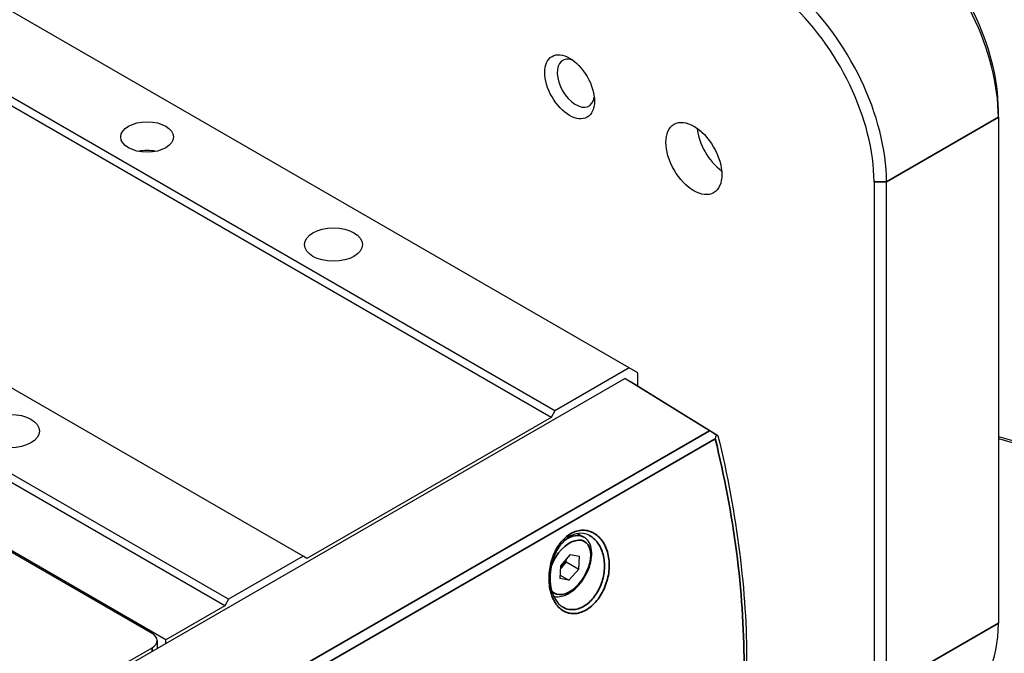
# Model space of a CAD drawing. Header units: millimetres. Extents: x 399 to 6076, y -1991 to 1602.
# Tile 21 of 256: x 2138 to 2194, y 742 to 778. Entities that reach past the tile are written whole.
import ezdxf

# ---------------------------------------------------------------- set-up
doc = ezdxf.new("R2010")
doc.units = ezdxf.units.MM
doc.layers.add('可見 (ISO)', color=7, linetype='Continuous', lineweight=25)
doc.layers.add('窄部可見 (ISO)', color=7, linetype='Continuous', lineweight=35)

msp = doc.modelspace()

# ---------------------------------------------------------------- linework, layer by layer
at = {"layer": '可見 (ISO)'}
for p, q in [((2172.436, 758.037), (2121.525, 787.431)), ((2168.194, 755.587), (2117.282, 784.981)), ((2167.982, 755.22), (2117.07, 784.614)), ((2153.873, 747.319), (2102.961, 776.713)), ((2149.63, 744.87), (2098.718, 774.264)), ((2149.418, 744.502), (2098.506, 773.896)), ((2193.435, 772.308), (2193.435, 772.717)), ((2193.435, 772.308), (2193.435, 743.518)), ((2146.059, 742.563), (2095.148, 771.957)), ((2145.281, 742.931), (2095.784, 771.508)), ((2186.364, 768.634), (2186.364, 739.844)), ((2187.071, 739.844), (2187.071, 768.634)), ((2172.436, 758.037), (2168.194, 755.587)), ((2172.929, 757.752), (2172.436, 758.037)), ((2172.929, 756.999), (2172.929, 757.752)), ((2138.635, 738.072), (2172.187, 757.444)), ((2172.187, 757.444), (2172.54, 757.24)), ((2177.002, 754.466), (2172.187, 757.444)), ((2172.54, 757.24), (2177.355, 754.262)), ((2167.982, 755.22), (2154.085, 747.197)), ((2168.194, 755.587), (2167.982, 755.22)), ((2169.497, 748.617), (2169.849, 748.414)), ((2169.077, 747.423), (2168.522, 746.782)), ((2169.077, 747.423), (2169.595, 747.328)), ((2153.873, 747.319), (2149.63, 744.87)), ((2154.085, 747.197), (2153.873, 747.319)), ((2168.851, 747), (2168.574, 746.679)), ((2168.851, 747), (2168.86, 747.172)), ((2168.851, 747), (2169.558, 746.591)), ((2169.558, 746.591), (2169.595, 747.328)), ((2168.522, 746.782), (2168.485, 746.045)), ((2168.495, 746.244), (2169.004, 745.95)), ((2168.574, 746.679), (2168.513, 746.609)), ((2169.558, 746.591), (2169.004, 745.95)), ((2169.004, 745.95), (2168.485, 746.045)), ((2149.63, 744.87), (2149.418, 744.502)), ((2149.418, 744.502), (2146.059, 742.563)), ((2168.64, 744.433), (2168.64, 744.433)), ((2145.574, 742.522), (2145.574, 742.079)), ((2146.059, 742.359), (2146.059, 742.563)), ((2141.05, 739.671), (2145.281, 742.114))]:
    msp.add_line(p, q, dxfattribs=at)
for centre, major_axis, ratio, start_param, end_param in [((2196.264, 788.124), (16.75, -29.012), 0.57735, 0, 3.141593), ((2188.486, 783.633), (-16.75, 29.012), 0.57735, 2.566701, 6.982618), ((2188.132, 783.429), (16.5, -28.579), 0.57735, 5.727063, 10.107555), ((2186.364, 776.391), (5, -8.66), 0.57735, 0.785398, 2.094395), ((2186.718, 776.595), (-4.75, 8.227), 0.57735, 3.926991, 5.235988), ((2180, 772.717), (-5, 8.66), 0.57735, 3.926991, 5.235988), ((2179.647, 772.512), (4.75, -8.227), 0.57735, 0.785398, 2.094395), ((2169.394, 774.243), (0.75, -1.299), 0.57735, 2.511455, 6.913323), ((2177.879, 770.977), (-1.125, 1.949), 0.57735, 0.903785, 2.237807), ((2144.999, 769.548), (1.5, 0), 0.57735, 1.230959, 1.910633), ((2177.349, 754.266), (-0.491, 0.294), 0.015245, 0.794357, 1.671374), ((2168.333, 747.095), (0.38, 0.658), 0.57735, 4.391602, 5.089985), ((2168.333, 747.095), (0.38, 0.658), 0.57735, 4.269798, 4.391602), ((2186.364, 747.601), (5, -8.66), 0.57735, 0, 0.785398), ((2144.574, 742.522), (1, 0), 0.57735, 5.497787, 7.068583)]:
    msp.add_ellipse(centre, major_axis=major_axis, ratio=ratio, start_param=start_param, end_param=end_param, dxfattribs=at)
for centre, major_axis in [((2169.04, 774.039), (1, -1.732)), ((2144.999, 771.181), (-1.5, 0)), ((2176.111, 769.957), (-1.125, 1.949)), ((2155.605, 765.058), (-1.65, 0)), ((2137.22, 754.443), (-1.65, 0))]:
    msp.add_ellipse(centre, major_axis=major_axis, ratio=0.57735, dxfattribs=at)
for points, knots in [([(2177.331, 753.998), (2177.335, 754.009), (2177.339, 754.022), (2177.353, 754.06), (2177.361, 754.087), (2177.379, 754.152), (2177.387, 754.191), (2177.394, 754.229)], [-0.0247686, -0.0247686, -0.0247686, -0.0247686, -0.02091448, -0.02091448, -0.01229054, -0.01229054, -0.00000097, -0.00000097, -0.00000097, -0.00000097]), ([(2177.394, 754.229), (2177.42, 754.214), (2177.442, 754.202), (2177.473, 754.185), (2177.482, 754.18), (2177.48, 754.183), (2177.472, 754.188), (2177.445, 754.206), (2177.431, 754.215), (2177.396, 754.237), (2177.377, 754.249), (2177.355, 754.262)], [0.00000087, 0.00000087, 0.00000087, 0.00000087, 0.01642997, 0.01642997, 0.03297362, 0.03297362, 0.04733203, 0.04733203, 0.05698009, 0.05698009, 0.06635361, 0.06635361, 0.06635361, 0.06635361]), ([(2177.481, 754.181), (2178.568, 749.704), (2179.127, 745.278), (2179.099, 737.275), (2178.533, 733.585), (2177.448, 730.441)], [0, 0, 0, 0, 1.481066, 1.481066, 2.935371, 2.935371, 2.935371, 2.935371]), ([(2170.172, 748.5), (2170.019, 748.584), (2169.85, 748.63), (2169.506, 748.632), (2169.325, 748.59), (2169.075, 748.466), (2169, 748.421), (2168.779, 748.259), (2168.636, 748.115), (2168.391, 747.787), (2168.284, 747.6), (2168.177, 747.35), (2168.156, 747.298), (2168.129, 747.225), (2168.122, 747.205), (2168.094, 747.125), (2168.075, 747.065), (2168.006, 746.818), (2167.969, 746.626), (2167.924, 746.193), (2167.926, 745.948), (2167.983, 745.493), (2168.039, 745.276), (2168.194, 744.904), (2168.296, 744.744), (2168.482, 744.545), (2168.559, 744.482), (2168.64, 744.433)], [0, 0, 0, 0, 0.077697, 0.077697, 0.1544478, 0.1544478, 0.1876157, 0.1876157, 0.2554657, 0.2554657, 0.3215178, 0.3215178, 0.3385271, 0.3385271, 0.3449016, 0.3449016, 0.3640403, 0.3640403, 0.4218624, 0.4218624, 0.4959948, 0.4959948, 0.5704208, 0.5704208, 0.6441233, 0.6441233, 0.6892079, 0.6892079, 0.6892079, 0.6892079]), ([(2168.136, 745.045), (2168.185, 745.032), (2168.236, 745.023), (2168.418, 745.009), (2168.553, 745.027), (2168.839, 745.115), (2168.989, 745.192), (2169.283, 745.396), (2169.427, 745.526), (2169.69, 745.82), (2169.809, 745.985), (2170.014, 746.335), (2170.1, 746.519), (2170.228, 746.891), (2170.271, 747.079), (2170.309, 747.442), (2170.303, 747.618), (2170.238, 747.935), (2170.178, 748.078), (2170.025, 748.285), (2169.943, 748.359), (2169.849, 748.414)], [2.567954, 2.567954, 2.567954, 2.567954, 2.682443, 2.682443, 2.973316, 2.973316, 3.301481, 3.301481, 3.639524, 3.639524, 3.975034, 3.975034, 4.309042, 4.309042, 4.644366, 4.644366, 4.98235, 4.98235, 5.311763, 5.311763, 5.556775, 5.556775, 5.556775, 5.556775])]:
    msp.add_open_spline(points, degree=3, knots=knots, dxfattribs=at)
at = {"layer": '窄部可見 (ISO)'}
for p, q in [((2187.071, 768.634), (2193.435, 772.308)), ((2187.071, 768.634), (2186.364, 768.634)), ((2143.62, 735.194), (2177.002, 754.466)), ((2177.331, 753.998), (2143.95, 734.725)), ((2193.435, 743.518), (2187.071, 739.844)), ((2145.281, 741.91), (2145.281, 742.114))]:
    msp.add_line(p, q, dxfattribs=at)
for centre, major_axis, start_param, end_param in [((2220.305, 802.004), (-19.213, 33.277), 2.335568, 7.08921), ((2168.899, 746.768), (0.95, 1.645), 0, 0.87995), ((2169.04, 746.686), (-0.85, -1.472), 6.064634, 11.243453), ((2169.04, 746.686), (-0.85, -1.472), 5.219974, 5.220095)]:
    msp.add_ellipse(centre, major_axis=major_axis, ratio=0.57735, start_param=start_param, end_param=end_param, dxfattribs=at)
for points, knots in [([(2177.331, 730.34), (2177.853, 731.865), (2178.259, 733.531), (2178.535, 735.314), (2178.821, 737.161), (2178.967, 739.132), (2178.967, 741.191), (2178.967, 743.25), (2178.821, 745.395), (2178.535, 747.583), (2178.259, 749.696), (2177.853, 751.848), (2177.331, 753.998)], [5.9609734, 5.9609734, 5.9609734, 5.9609734, 6.1192629, 6.1192629, 6.1192629, 6.2831856, 6.2831856, 6.2831856, 6.4471083, 6.4471083, 6.4471083, 6.6053972, 6.6053972, 6.6053972, 6.6053972]), ([(2168.945, 748.501), (2169.052, 748.58), (2169.165, 748.644), (2169.392, 748.74), (2169.506, 748.772), (2169.738, 748.805), (2169.854, 748.806), (2170.077, 748.776), (2170.187, 748.745), (2170.396, 748.654), (2170.495, 748.595), (2170.679, 748.45), (2170.765, 748.364), (2170.919, 748.17), (2170.987, 748.063), (2171.105, 747.829), (2171.154, 747.702), (2171.27, 747.304), (2171.305, 747.008), (2171.284, 746.406), (2171.228, 746.093), (2171.081, 745.65), (2171.021, 745.503), (2170.884, 745.226), (2170.807, 745.095), (2170.551, 744.727), (2170.346, 744.515), (2169.916, 744.207), (2169.685, 744.107), (2169.351, 744.051), (2169.239, 744.048), (2169.023, 744.072), (2168.92, 744.1), (2168.722, 744.184), (2168.627, 744.242), (2168.454, 744.382), (2168.374, 744.465), (2168.157, 744.754), (2168.046, 744.99), (2167.935, 745.392), (2167.908, 745.532), (2167.873, 745.822), (2167.866, 745.974), (2167.871, 746.278), (2167.884, 746.431), (2167.93, 746.739), (2167.963, 746.894), (2168.049, 747.193), (2168.101, 747.339), (2168.226, 747.62), (2168.298, 747.756), (2168.536, 748.129), (2168.729, 748.344), (2168.945, 748.501)], [0, 0, 0, 0, 0.00047265, 0.00047265, 0.0009453, 0.0009453, 0.00141795, 0.00141795, 0.0018906, 0.0018906, 0.00236326, 0.00236326, 0.00283591, 0.00283591, 0.00330856, 0.00330856, 0.00378121, 0.00378121, 0.00472651, 0.00472651, 0.00567181, 0.00567181, 0.00614446, 0.00614446, 0.00661711, 0.00661711, 0.00756242, 0.00756242, 0.00850772, 0.00850772, 0.00898037, 0.00898037, 0.00945302, 0.00945302, 0.00992567, 0.00992567, 0.01039832, 0.01039832, 0.01134362, 0.01134362, 0.01181628, 0.01181628, 0.01228893, 0.01228893, 0.01276158, 0.01276158, 0.01323423, 0.01323423, 0.01370688, 0.01370688, 0.01417953, 0.01417953, 0.01512483, 0.01512483, 0.01512483, 0.01512483]), ([(2168.64, 744.433), (2168.684, 744.406), (2168.729, 744.383), (2168.776, 744.363), (2168.867, 744.324), (2168.963, 744.299), (2169.062, 744.287), (2169.162, 744.275), (2169.265, 744.278), (2169.368, 744.295), (2169.573, 744.329), (2169.785, 744.42), (2169.981, 744.561), (2170.178, 744.702), (2170.364, 744.897), (2170.519, 745.122), (2170.596, 745.235), (2170.665, 745.355), (2170.727, 745.482), (2170.789, 745.61), (2170.842, 745.744), (2170.885, 745.88), (2170.971, 746.151), (2171.019, 746.439), (2171.024, 746.716), (2171.03, 746.992), (2170.993, 747.265), (2170.918, 747.509), (2170.88, 747.631), (2170.832, 747.748), (2170.776, 747.856), (2170.72, 747.963), (2170.656, 748.062), (2170.583, 748.151), (2170.511, 748.24), (2170.43, 748.32), (2170.344, 748.387), (2170.289, 748.43), (2170.232, 748.468), (2170.172, 748.5)], [0.004957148, 0.004957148, 0.004957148, 0.004957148, 0.005174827, 0.005174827, 0.005174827, 0.005606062, 0.005606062, 0.005606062, 0.006037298, 0.006037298, 0.006037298, 0.006899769, 0.006899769, 0.006899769, 0.00776224, 0.00776224, 0.00776224, 0.008193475, 0.008193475, 0.008193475, 0.008624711, 0.008624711, 0.008624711, 0.009487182, 0.009487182, 0.009487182, 0.010349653, 0.010349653, 0.010349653, 0.010780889, 0.010780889, 0.010780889, 0.011212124, 0.011212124, 0.011212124, 0.01164336, 0.01164336, 0.01164336, 0.011918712, 0.011918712, 0.011918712, 0.011918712])]:
    msp.add_open_spline(points, degree=3, knots=knots, dxfattribs=at)
msp.add_rational_spline([(2168.945, 748.501), (2168.977, 748.404), (2168.928, 748.368)], [1.00000251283, 0.77807871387, 0.801043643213], degree=2, dxfattribs=at)

doc.saveas('drawing.dxf')
